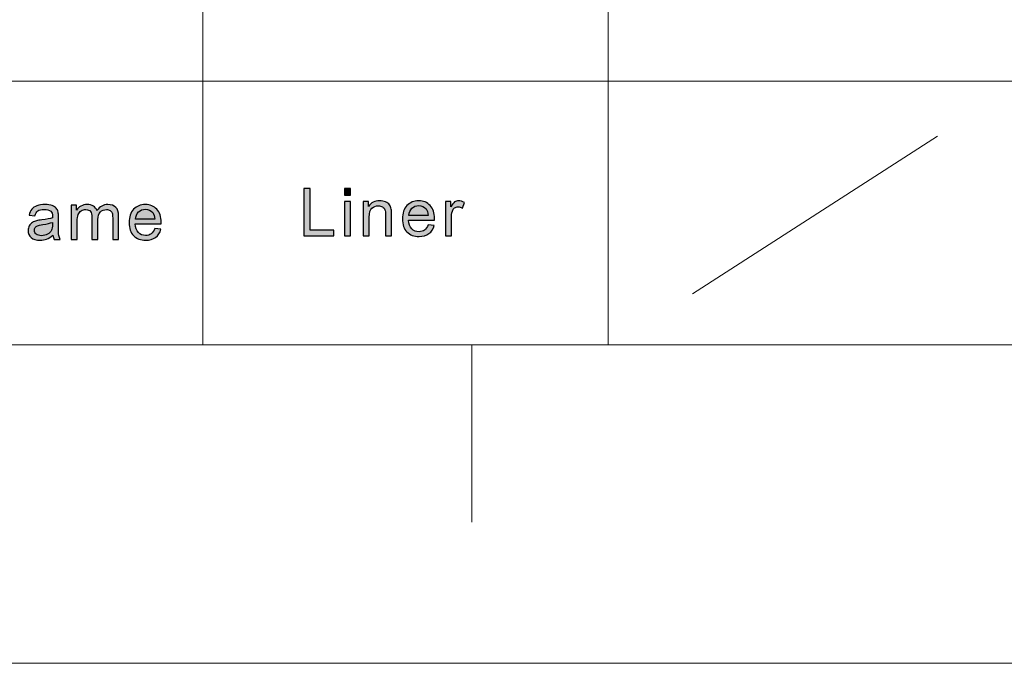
# Model space of a CAD drawing. Header units: millimetres. Extents: x -296 to 295, y -209 to 209.
# Tile 84 of 123: x 124 to 161, y -209 to -185. Entities that reach past the tile are written whole.
import ezdxf

# ---------------------------------------------------------------- set-up
doc = ezdxf.new("R2010")
doc.units = ezdxf.units.MM
doc.header["$MEASUREMENT"] = 0
doc.layers.add('layer 1', color=7, linetype='Continuous')

msp = doc.modelspace()

# ---------------------------------------------------------------- hatches: boundary and pattern name
at = {"layer": 'layer 1'}
h = msp.add_hatch(color=250, dxfattribs=at)
edge = h.paths.add_edge_path()
edge.add_spline(control_points=[(135.0598, -193), (135.0598, -193), (135.0598, -191.2407), (135.0598, -191.2407), (135.0598, -191.2407), (135.2977, -191.2407), (135.2977, -191.2407), (135.2977, -191.2407), (135.2977, -192.7936), (135.2977, -192.7936), (135.2977, -192.7936), (136.1794, -192.7936), (136.1794, -192.7936), (136.1794, -192.7936), (136.1794, -193), (136.1794, -193), (136.1794, -193), (135.0598, -193), (135.0598, -193)], knot_values=[0, 0, 0, 0, 0.1666667, 0.1666667, 0.1666667, 0.3333333, 0.3333333, 0.3333333, 0.5, 0.5, 0.5, 0.6666667, 0.6666667, 0.6666667, 0.8333333, 0.8333333, 0.8333333, 1, 1, 1, 1], degree=3, periodic=1)
h = msp.add_hatch(color=250, dxfattribs=at)
edge = h.paths.add_edge_path()
edge.add_spline(control_points=[(136.5745, -191.4864), (136.5745, -191.4864), (136.5745, -191.2407), (136.5745, -191.2407), (136.5745, -191.2407), (136.7949, -191.2407), (136.7949, -191.2407), (136.7949, -191.2407), (136.7949, -191.4864), (136.7949, -191.4864), (136.7949, -191.4864), (136.5745, -191.4864), (136.5745, -191.4864)], knot_values=[0, 0, 0, 0, 0.25, 0.25, 0.25, 0.5, 0.5, 0.5, 0.75, 0.75, 0.75, 1, 1, 1, 1], degree=3, periodic=1)
h = msp.add_hatch(color=250, dxfattribs=at)
edge = h.paths.add_edge_path()
edge.add_spline(control_points=[(136.5745, -193), (136.5745, -193), (136.5745, -191.7248), (136.5745, -191.7248), (136.5745, -191.7248), (136.7949, -191.7248), (136.7949, -191.7248), (136.7949, -191.7248), (136.7949, -193), (136.7949, -193), (136.7949, -193), (136.5745, -193), (136.5745, -193)], knot_values=[0, 0, 0, 0, 0.25, 0.25, 0.25, 0.5, 0.5, 0.5, 0.75, 0.75, 0.75, 1, 1, 1, 1], degree=3, periodic=1)
h = msp.add_hatch(color=250, dxfattribs=at)
edge = h.paths.add_edge_path()
edge.add_spline(control_points=[(137.2701, -193), (137.2701, -193), (137.2701, -191.7248), (137.2701, -191.7248), (137.2701, -191.7248), (137.468, -191.7248), (137.468, -191.7248), (137.468, -191.7248), (137.468, -191.9058), (137.468, -191.9058), (137.5631, -191.7669), (137.7009, -191.6977), (137.8808, -191.6977), (137.9593, -191.6977), (138.0311, -191.7117), (138.0966, -191.7391), (138.1621, -191.7665), (138.2114, -191.803), (138.244, -191.8476), (138.2765, -191.8923), (138.2995, -191.9455), (138.3124, -192.0069), (138.3204, -192.0471), (138.3245, -192.1171), (138.3245, -192.217), (138.3245, -192.217), (138.3245, -193), (138.3245, -193), (138.3245, -193), (138.1041, -193), (138.1041, -193), (138.1041, -193), (138.1041, -192.2252), (138.1041, -192.2252), (138.1041, -192.1371), (138.0958, -192.0712), (138.0787, -192.0278), (138.0615, -191.9844), (138.0311, -191.9496), (137.9876, -191.9234), (137.9442, -191.8976), (137.8929, -191.8845), (137.8344, -191.8845), (137.7409, -191.8845), (137.6604, -191.9136), (137.5923, -191.9721), (137.5243, -192.0303), (137.4905, -192.1412), (137.4905, -192.3042), (137.4905, -192.3042), (137.4905, -193), (137.4905, -193), (137.4905, -193), (137.2701, -193), (137.2701, -193)], knot_values=[0, 0, 0, 0, 0.0555556, 0.0555556, 0.0555556, 0.1111111, 0.1111111, 0.1111111, 0.1666667, 0.1666667, 0.1666667, 0.2222222, 0.2222222, 0.2222222, 0.2777778, 0.2777778, 0.2777778, 0.3333333, 0.3333333, 0.3333333, 0.3888889, 0.3888889, 0.3888889, 0.4444444, 0.4444444, 0.4444444, 0.5, 0.5, 0.5, 0.5555556, 0.5555556, 0.5555556, 0.6111111, 0.6111111, 0.6111111, 0.6666667, 0.6666667, 0.6666667, 0.7222222, 0.7222222, 0.7222222, 0.7777778, 0.7777778, 0.7777778, 0.8333333, 0.8333333, 0.8333333, 0.8888889, 0.8888889, 0.8888889, 0.9444444, 0.9444444, 0.9444444, 1, 1, 1, 1], degree=3, periodic=1)
h = msp.add_hatch(color=250, dxfattribs=at)
edge = h.paths.add_edge_path()
edge.add_spline(control_points=[(139.689, -192.5872), (139.689, -192.5872), (139.9169, -192.6167), (139.9169, -192.6167), (139.8814, -192.7465), (139.815, -192.8477), (139.7181, -192.9193), (139.6213, -192.991), (139.4977, -193.027), (139.3471, -193.027), (139.1576, -193.027), (139.0072, -192.9697), (138.8962, -192.855), (138.7852, -192.7408), (138.7296, -192.5798), (138.7296, -192.373), (138.7296, -192.1593), (138.7856, -191.993), (138.8978, -191.8751), (139.0102, -191.7567), (139.1558, -191.6977), (139.3349, -191.6977), (139.5082, -191.6977), (139.6497, -191.7555), (139.7595, -191.8714), (139.8693, -191.9873), (139.9243, -192.1503), (139.9243, -192.3603), (139.9243, -192.373), (139.9239, -192.3923), (139.9231, -192.4177), (139.9231, -192.4177), (138.9551, -192.4177), (138.9551, -192.4177), (138.9634, -192.5573), (139.0035, -192.6646), (139.0761, -192.7387), (139.1484, -192.8129), (139.2389, -192.8501), (139.3471, -192.8501), (139.4276, -192.8501), (139.4965, -192.8292), (139.5533, -192.7875), (139.6105, -192.7457), (139.6555, -192.6789), (139.689, -192.5872)], knot_values=[0, 0, 0, 0, 0.0666667, 0.0666667, 0.0666667, 0.1333333, 0.1333333, 0.1333333, 0.2, 0.2, 0.2, 0.2666667, 0.2666667, 0.2666667, 0.3333333, 0.3333333, 0.3333333, 0.4, 0.4, 0.4, 0.4666667, 0.4666667, 0.4666667, 0.5333333, 0.5333333, 0.5333333, 0.6, 0.6, 0.6, 0.6666667, 0.6666667, 0.6666667, 0.7333333, 0.7333333, 0.7333333, 0.8, 0.8, 0.8, 0.8666667, 0.8666667, 0.8666667, 0.9333333, 0.9333333, 0.9333333, 1, 1, 1, 1], degree=3, periodic=1)
h = msp.add_hatch(color=250, dxfattribs=at)
edge = h.paths.add_edge_path()
edge.add_spline(control_points=[(140.332, -193), (140.332, -193), (140.332, -191.7248), (140.332, -191.7248), (140.332, -191.7248), (140.5298, -191.7248), (140.5298, -191.7248), (140.5298, -191.7248), (140.5298, -191.9201), (140.5298, -191.9201), (140.5804, -191.8296), (140.6271, -191.7698), (140.6701, -191.7411), (140.7131, -191.7121), (140.7603, -191.6977), (140.8116, -191.6977), (140.8859, -191.6977), (140.9615, -191.7207), (141.0383, -191.7661), (141.0383, -191.7661), (140.9598, -191.9656), (140.9598, -191.9656), (140.9064, -191.9361), (140.853, -191.9213), (140.7996, -191.9213), (140.7515, -191.9213), (140.7085, -191.9357), (140.6705, -191.9639), (140.6326, -191.9922), (140.6054, -192.0315), (140.5892, -192.0819), (140.5645, -192.1584), (140.5524, -192.2424), (140.5524, -192.3337), (140.5524, -192.3337), (140.5524, -193), (140.5524, -193), (140.5524, -193), (140.332, -193), (140.332, -193)], knot_values=[0, 0, 0, 0, 0.0769231, 0.0769231, 0.0769231, 0.1538462, 0.1538462, 0.1538462, 0.2307692, 0.2307692, 0.2307692, 0.3076923, 0.3076923, 0.3076923, 0.3846154, 0.3846154, 0.3846154, 0.4615385, 0.4615385, 0.4615385, 0.5384615, 0.5384615, 0.5384615, 0.6153846, 0.6153846, 0.6153846, 0.6923077, 0.6923077, 0.6923077, 0.7692308, 0.7692308, 0.7692308, 0.8461538, 0.8461538, 0.8461538, 0.9230769, 0.9230769, 0.9230769, 1, 1, 1, 1], degree=3, periodic=1)
h = msp.add_hatch(color=250, dxfattribs=at)
edge = h.paths.add_edge_path()
edge.add_spline(control_points=[(125.7134, -192.9798), (125.6316, -193.0482), (125.5527, -193.0961), (125.4771, -193.1243), (125.4016, -193.1526), (125.3206, -193.1665), (125.2338, -193.1665), (125.091, -193.1665), (124.9812, -193.1325), (124.9044, -193.0641), (124.8276, -192.9962), (124.7892, -192.9089), (124.7892, -192.8029), (124.7892, -192.7406), (124.8038, -192.6837), (124.8326, -192.6321), (124.8618, -192.5805), (124.8998, -192.5396), (124.9465, -192.5084), (124.9937, -192.4773), (125.0463, -192.4536), (125.1052, -192.4376), (125.1486, -192.4265), (125.2141, -192.4159), (125.3014, -192.4052), (125.4792, -192.3848), (125.6107, -192.3598), (125.6946, -192.3311), (125.6955, -192.3016), (125.6959, -192.2828), (125.6959, -192.275), (125.6959, -192.1874), (125.675, -192.1255), (125.6333, -192.0895), (125.5769, -192.0408), (125.493, -192.0166), (125.382, -192.0166), (125.278, -192.0166), (125.2012, -192.0346), (125.1519, -192.0703), (125.1023, -192.1059), (125.066, -192.1689), (125.0421, -192.2599), (125.0421, -192.2599), (124.8267, -192.2304), (124.8267, -192.2304), (124.8464, -192.1399), (124.8785, -192.0666), (124.9236, -192.0109), (124.9686, -191.9552), (125.0338, -191.9126), (125.119, -191.8823), (125.2037, -191.8524), (125.3027, -191.8372), (125.4145, -191.8372), (125.5255, -191.8372), (125.6161, -191.8499), (125.6859, -191.8757), (125.7552, -191.9015), (125.8065, -191.9335), (125.8391, -191.9724), (125.8716, -192.0113), (125.8946, -192.0604), (125.908, -192.1198), (125.915, -192.1567), (125.9188, -192.223), (125.9188, -192.3184), (125.9188, -192.3184), (125.9188, -192.6051), (125.9188, -192.6051), (125.9188, -192.8053), (125.9234, -192.9319), (125.9326, -192.9855), (125.9413, -193.0392), (125.9597, -193.0904), (125.9864, -193.1395), (125.9864, -193.1395), (125.756, -193.1395), (125.756, -193.1395), (125.7339, -193.094), (125.7197, -193.0408), (125.7134, -192.9798)], knot_values=[0, 0, 0, 0, 0.037037, 0.037037, 0.037037, 0.0740741, 0.0740741, 0.0740741, 0.1111111, 0.1111111, 0.1111111, 0.1481481, 0.1481481, 0.1481481, 0.1851852, 0.1851852, 0.1851852, 0.2222222, 0.2222222, 0.2222222, 0.2592593, 0.2592593, 0.2592593, 0.2962963, 0.2962963, 0.2962963, 0.3333333, 0.3333333, 0.3333333, 0.3703704, 0.3703704, 0.3703704, 0.4074074, 0.4074074, 0.4074074, 0.4444444, 0.4444444, 0.4444444, 0.4814815, 0.4814815, 0.4814815, 0.5185185, 0.5185185, 0.5185185, 0.5555556, 0.5555556, 0.5555556, 0.5925926, 0.5925926, 0.5925926, 0.6296296, 0.6296296, 0.6296296, 0.6666667, 0.6666667, 0.6666667, 0.7037037, 0.7037037, 0.7037037, 0.7407407, 0.7407407, 0.7407407, 0.7777778, 0.7777778, 0.7777778, 0.8148148, 0.8148148, 0.8148148, 0.8518519, 0.8518519, 0.8518519, 0.8888889, 0.8888889, 0.8888889, 0.9259259, 0.9259259, 0.9259259, 0.962963, 0.962963, 0.962963, 1, 1, 1, 1], degree=3, periodic=1)
h = msp.add_hatch(color=250, dxfattribs=at)
edge = h.paths.add_edge_path()
edge.add_spline(control_points=[(126.3966, -193.1395), (126.3966, -193.1395), (126.3966, -191.8643), (126.3966, -191.8643), (126.3966, -191.8643), (126.5944, -191.8643), (126.5944, -191.8643), (126.5944, -191.8643), (126.5944, -192.0445), (126.5944, -192.0445), (126.6349, -191.9822), (126.6891, -191.9318), (126.7568, -191.8942), (126.8244, -191.8561), (126.9013, -191.8372), (126.9876, -191.8372), (127.0836, -191.8372), (127.1625, -191.8569), (127.2239, -191.8958), (127.2853, -191.9351), (127.3287, -191.9896), (127.3538, -192.06), (127.4573, -191.9114), (127.5913, -191.8372), (127.7566, -191.8372), (127.886, -191.8372), (127.9858, -191.872), (128.0551, -191.9421), (128.1248, -192.0121), (128.1599, -192.1198), (128.1599, -192.2652), (128.1599, -192.2652), (128.1599, -193.1395), (128.1599, -193.1395), (128.1599, -193.1395), (127.9394, -193.1395), (127.9394, -193.1395), (127.9394, -193.1395), (127.9394, -192.3368), (127.9394, -192.3368), (127.9394, -192.2508), (127.9319, -192.1886), (127.9177, -192.1505), (127.9035, -192.1124), (127.8776, -192.0821), (127.8397, -192.0588), (127.8021, -192.0354), (127.7578, -192.024), (127.7074, -192.024), (127.6155, -192.024), (127.5395, -192.0539), (127.4789, -192.1133), (127.4185, -192.173), (127.3884, -192.2685), (127.3884, -192.3995), (127.3884, -192.3995), (127.3884, -193.1395), (127.3884, -193.1395), (127.3884, -193.1395), (127.168, -193.1395), (127.168, -193.1395), (127.168, -193.1395), (127.168, -192.3119), (127.168, -192.3119), (127.168, -192.216), (127.15, -192.144), (127.1141, -192.0961), (127.0782, -192.0481), (127.0194, -192.024), (126.938, -192.024), (126.8762, -192.024), (126.819, -192.0399), (126.7664, -192.0719), (126.7138, -192.1038), (126.6758, -192.1505), (126.652, -192.2124), (126.6287, -192.2738), (126.617, -192.3626), (126.617, -192.4785), (126.617, -192.4785), (126.617, -193.1395), (126.617, -193.1395), (126.617, -193.1395), (126.3966, -193.1395), (126.3966, -193.1395)], knot_values=[0, 0, 0, 0, 0.0357143, 0.0357143, 0.0357143, 0.0714286, 0.0714286, 0.0714286, 0.1071429, 0.1071429, 0.1071429, 0.1428571, 0.1428571, 0.1428571, 0.1785714, 0.1785714, 0.1785714, 0.2142857, 0.2142857, 0.2142857, 0.25, 0.25, 0.25, 0.2857143, 0.2857143, 0.2857143, 0.3214286, 0.3214286, 0.3214286, 0.3571429, 0.3571429, 0.3571429, 0.3928571, 0.3928571, 0.3928571, 0.4285714, 0.4285714, 0.4285714, 0.4642857, 0.4642857, 0.4642857, 0.5, 0.5, 0.5, 0.5357143, 0.5357143, 0.5357143, 0.5714286, 0.5714286, 0.5714286, 0.6071429, 0.6071429, 0.6071429, 0.6428571, 0.6428571, 0.6428571, 0.6785714, 0.6785714, 0.6785714, 0.7142857, 0.7142857, 0.7142857, 0.75, 0.75, 0.75, 0.7857143, 0.7857143, 0.7857143, 0.8214286, 0.8214286, 0.8214286, 0.8571429, 0.8571429, 0.8571429, 0.8928571, 0.8928571, 0.8928571, 0.9285714, 0.9285714, 0.9285714, 0.9642857, 0.9642857, 0.9642857, 1, 1, 1, 1], degree=3, periodic=1)
h = msp.add_hatch(color=250, dxfattribs=at)
edge = h.paths.add_edge_path()
edge.add_spline(control_points=[(129.5088, -192.7267), (129.5088, -192.7267), (129.7367, -192.7562), (129.7367, -192.7562), (129.7013, -192.886), (129.6349, -192.9872), (129.538, -193.0588), (129.4411, -193.1305), (129.3176, -193.1665), (129.1669, -193.1665), (128.9774, -193.1665), (128.827, -193.1092), (128.716, -192.9945), (128.605, -192.8803), (128.5495, -192.7193), (128.5495, -192.5125), (128.5495, -192.2988), (128.6054, -192.1325), (128.7177, -192.0146), (128.83, -191.8962), (128.9757, -191.8372), (129.1548, -191.8372), (129.3281, -191.8372), (129.4696, -191.895), (129.5793, -192.0109), (129.6891, -192.1268), (129.7442, -192.2898), (129.7442, -192.4998), (129.7442, -192.5125), (129.7438, -192.5318), (129.7429, -192.5572), (129.7429, -192.5572), (128.775, -192.5572), (128.775, -192.5572), (128.7832, -192.6968), (128.8234, -192.8041), (128.896, -192.8782), (128.9682, -192.9524), (129.0588, -192.9896), (129.1669, -192.9896), (129.2474, -192.9896), (129.3163, -192.9687), (129.3731, -192.927), (129.4303, -192.8852), (129.4754, -192.8184), (129.5088, -192.7267)], knot_values=[0, 0, 0, 0, 0.0666667, 0.0666667, 0.0666667, 0.1333333, 0.1333333, 0.1333333, 0.2, 0.2, 0.2, 0.2666667, 0.2666667, 0.2666667, 0.3333333, 0.3333333, 0.3333333, 0.4, 0.4, 0.4, 0.4666667, 0.4666667, 0.4666667, 0.5333333, 0.5333333, 0.5333333, 0.6, 0.6, 0.6, 0.6666667, 0.6666667, 0.6666667, 0.7333333, 0.7333333, 0.7333333, 0.8, 0.8, 0.8, 0.8666667, 0.8666667, 0.8666667, 0.9333333, 0.9333333, 0.9333333, 1, 1, 1, 1], degree=3, periodic=1)
h = msp.add_hatch(color=250, dxfattribs=at)
edge = h.paths.add_edge_path()
edge.add_spline(control_points=[(128.7874, -192.3803), (128.7874, -192.3803), (129.5112, -192.3803), (129.5112, -192.3803), (129.5017, -192.273), (129.4737, -192.1927), (129.4282, -192.1391), (129.3585, -192.0559), (129.2675, -192.0141), (129.156, -192.0141), (129.055, -192.0141), (128.9703, -192.0473), (128.9014, -192.1137), (128.833, -192.18), (128.7949, -192.2689), (128.7874, -192.3803)], knot_values=[0, 0, 0, 0, 0.2, 0.2, 0.2, 0.4, 0.4, 0.4, 0.6, 0.6, 0.6, 0.8, 0.8, 0.8, 1, 1, 1, 1], degree=3, periodic=1)
h = msp.add_hatch(color=250, dxfattribs=at)
edge = h.paths.add_edge_path()
edge.add_spline(control_points=[(138.9675, -192.2408), (138.9675, -192.2408), (139.6914, -192.2408), (139.6914, -192.2408), (139.6818, -192.1335), (139.6539, -192.0532), (139.6083, -191.9996), (139.5387, -191.9164), (139.4477, -191.8746), (139.3361, -191.8746), (139.2351, -191.8746), (139.1504, -191.9078), (139.0815, -191.9742), (139.0131, -192.0405), (138.9751, -192.1294), (138.9675, -192.2408)], knot_values=[0, 0, 0, 0, 0.2, 0.2, 0.2, 0.4, 0.4, 0.4, 0.6, 0.6, 0.6, 0.8, 0.8, 0.8, 1, 1, 1, 1], degree=3, periodic=1)
h = msp.add_hatch(color=250, dxfattribs=at)
edge = h.paths.add_edge_path()
edge.add_spline(control_points=[(125.6959, -192.5007), (125.6157, -192.5326), (125.4956, -192.5596), (125.3352, -192.5817), (125.2442, -192.5944), (125.18, -192.6088), (125.1423, -192.6247), (125.1048, -192.6407), (125.076, -192.6641), (125.0555, -192.6944), (125.0351, -192.7251), (125.0246, -192.7591), (125.0246, -192.7967), (125.0246, -192.8537), (125.0467, -192.9016), (125.0914, -192.9397), (125.1361, -192.9777), (125.2012, -192.997), (125.2868, -192.997), (125.3715, -192.997), (125.4471, -192.979), (125.5135, -192.9425), (125.5794, -192.9065), (125.6283, -192.8569), (125.6592, -192.7943), (125.6829, -192.7455), (125.6946, -192.6739), (125.6946, -192.5793), (125.6946, -192.5793), (125.6959, -192.5007), (125.6959, -192.5007)], knot_values=[0, 0, 0, 0, 0.1, 0.1, 0.1, 0.2, 0.2, 0.2, 0.3, 0.3, 0.3, 0.4, 0.4, 0.4, 0.5, 0.5, 0.5, 0.6, 0.6, 0.6, 0.7, 0.7, 0.7, 0.8, 0.8, 0.8, 0.9, 0.9, 0.9, 1, 1, 1, 1], degree=3, periodic=1)

# ---------------------------------------------------------------- linework, layer by layer
at = {"layer": 'layer 1', "color": 1, "lineweight": 0}
msp.add_open_spline([(295.3283, 209.2747), (295.3283, 209.2747), (295.3283, -208.9236), (295.3283, -208.9236), (295.3283, -208.9236), (-296.1944, -208.9236), (-296.1944, -208.9236), (-296.1944, -208.9236), (-296.1944, 209.2747), (-296.1944, 209.2747), (-296.1944, 209.2747), (295.3283, 209.2747), (295.3283, 209.2747)], degree=3, knots=[0, 0, 0, 0, 0.25, 0.25, 0.25, 0.5, 0.5, 0.5, 0.75, 0.75, 0.75, 1, 1, 1, 1], dxfattribs=at)
at = {"layer": 'layer 1', "color": 5, "lineweight": 0}
msp.add_open_spline([(-281.2487, 194.7284), (-281.2487, 194.7284), (-281.2487, -197.0649), (-281.2487, -197.0649), (-281.2487, -197.0649), (283.3586, -197.0649), (283.3586, -197.0649)], degree=3, knots=[0, 0, 0, 0, 0.5, 0.5, 0.5, 1, 1, 1, 1], dxfattribs=at)
at = {"layer": 'layer 1', "lineweight": 0}
for points in [[(131.2913, -128.5636), (131.2913, -128.5636), (131.2913, -197.0649), (131.2913, -197.0649)], [(146.3931, -128.5636), (146.3931, -128.5636), (146.3931, -197.0649), (146.3931, -197.0649)], [(149.5334, -195.1579), (149.5334, -195.1579), (158.6538, -189.2913), (158.6538, -189.2913)]]:
    msp.add_open_spline(points, degree=3, dxfattribs=at)
at = {"layer": 'layer 1', "color": 5, "lineweight": 0}
msp.add_open_spline([(85.6856, -187.2376), (85.6856, -187.2376), (191.9976, -187.2376), (191.9976, -187.2376)], degree=3, dxfattribs=at)
at = {"layer": 'layer 1', "color": 250}
for points, knots in [([(135.0598, -193), (135.0598, -193), (135.0598, -191.2407), (135.0598, -191.2407), (135.0598, -191.2407), (135.2977, -191.2407), (135.2977, -191.2407), (135.2977, -191.2407), (135.2977, -192.7936), (135.2977, -192.7936), (135.2977, -192.7936), (136.1794, -192.7936), (136.1794, -192.7936), (136.1794, -192.7936), (136.1794, -193), (136.1794, -193), (136.1794, -193), (135.0598, -193), (135.0598, -193)], [0, 0, 0, 0, 0.1666667, 0.1666667, 0.1666667, 0.3333333, 0.3333333, 0.3333333, 0.5, 0.5, 0.5, 0.6666667, 0.6666667, 0.6666667, 0.8333333, 0.8333333, 0.8333333, 1, 1, 1, 1]), ([(136.5745, -191.4864), (136.5745, -191.4864), (136.5745, -191.2407), (136.5745, -191.2407), (136.5745, -191.2407), (136.7949, -191.2407), (136.7949, -191.2407), (136.7949, -191.2407), (136.7949, -191.4864), (136.7949, -191.4864), (136.7949, -191.4864), (136.5745, -191.4864), (136.5745, -191.4864)], [0, 0, 0, 0, 0.25, 0.25, 0.25, 0.5, 0.5, 0.5, 0.75, 0.75, 0.75, 1, 1, 1, 1]), ([(136.5745, -193), (136.5745, -193), (136.5745, -191.7248), (136.5745, -191.7248), (136.5745, -191.7248), (136.7949, -191.7248), (136.7949, -191.7248), (136.7949, -191.7248), (136.7949, -193), (136.7949, -193), (136.7949, -193), (136.5745, -193), (136.5745, -193)], [0, 0, 0, 0, 0.25, 0.25, 0.25, 0.5, 0.5, 0.5, 0.75, 0.75, 0.75, 1, 1, 1, 1]), ([(137.2701, -193), (137.2701, -193), (137.2701, -191.7248), (137.2701, -191.7248), (137.2701, -191.7248), (137.468, -191.7248), (137.468, -191.7248), (137.468, -191.7248), (137.468, -191.9058), (137.468, -191.9058), (137.5631, -191.7669), (137.7009, -191.6977), (137.8808, -191.6977), (137.9593, -191.6977), (138.0311, -191.7117), (138.0966, -191.7391), (138.1621, -191.7665), (138.2114, -191.803), (138.244, -191.8476), (138.2765, -191.8923), (138.2995, -191.9455), (138.3124, -192.0069), (138.3204, -192.0471), (138.3245, -192.1171), (138.3245, -192.217), (138.3245, -192.217), (138.3245, -193), (138.3245, -193), (138.3245, -193), (138.1041, -193), (138.1041, -193), (138.1041, -193), (138.1041, -192.2252), (138.1041, -192.2252), (138.1041, -192.1371), (138.0958, -192.0712), (138.0787, -192.0278), (138.0615, -191.9844), (138.0311, -191.9496), (137.9876, -191.9234), (137.9442, -191.8976), (137.8929, -191.8845), (137.8344, -191.8845), (137.7409, -191.8845), (137.6604, -191.9136), (137.5923, -191.9721), (137.5243, -192.0303), (137.4905, -192.1412), (137.4905, -192.3042), (137.4905, -192.3042), (137.4905, -193), (137.4905, -193), (137.4905, -193), (137.2701, -193), (137.2701, -193)], [0, 0, 0, 0, 0.0555556, 0.0555556, 0.0555556, 0.1111111, 0.1111111, 0.1111111, 0.1666667, 0.1666667, 0.1666667, 0.2222222, 0.2222222, 0.2222222, 0.2777778, 0.2777778, 0.2777778, 0.3333333, 0.3333333, 0.3333333, 0.3888889, 0.3888889, 0.3888889, 0.4444444, 0.4444444, 0.4444444, 0.5, 0.5, 0.5, 0.5555556, 0.5555556, 0.5555556, 0.6111111, 0.6111111, 0.6111111, 0.6666667, 0.6666667, 0.6666667, 0.7222222, 0.7222222, 0.7222222, 0.7777778, 0.7777778, 0.7777778, 0.8333333, 0.8333333, 0.8333333, 0.8888889, 0.8888889, 0.8888889, 0.9444444, 0.9444444, 0.9444444, 1, 1, 1, 1]), ([(139.689, -192.5872), (139.689, -192.5872), (139.9169, -192.6167), (139.9169, -192.6167), (139.8814, -192.7465), (139.815, -192.8477), (139.7181, -192.9193), (139.6213, -192.991), (139.4977, -193.027), (139.3471, -193.027), (139.1576, -193.027), (139.0072, -192.9697), (138.8962, -192.855), (138.7852, -192.7408), (138.7296, -192.5798), (138.7296, -192.373), (138.7296, -192.1593), (138.7856, -191.993), (138.8978, -191.8751), (139.0102, -191.7567), (139.1558, -191.6977), (139.3349, -191.6977), (139.5082, -191.6977), (139.6497, -191.7555), (139.7595, -191.8714), (139.8693, -191.9873), (139.9243, -192.1503), (139.9243, -192.3603), (139.9243, -192.373), (139.9239, -192.3923), (139.9231, -192.4177), (139.9231, -192.4177), (138.9551, -192.4177), (138.9551, -192.4177), (138.9634, -192.5573), (139.0035, -192.6646), (139.0761, -192.7387), (139.1484, -192.8129), (139.2389, -192.8501), (139.3471, -192.8501), (139.4276, -192.8501), (139.4965, -192.8292), (139.5533, -192.7875), (139.6105, -192.7457), (139.6555, -192.6789), (139.689, -192.5872)], [0, 0, 0, 0, 0.0666667, 0.0666667, 0.0666667, 0.1333333, 0.1333333, 0.1333333, 0.2, 0.2, 0.2, 0.2666667, 0.2666667, 0.2666667, 0.3333333, 0.3333333, 0.3333333, 0.4, 0.4, 0.4, 0.4666667, 0.4666667, 0.4666667, 0.5333333, 0.5333333, 0.5333333, 0.6, 0.6, 0.6, 0.6666667, 0.6666667, 0.6666667, 0.7333333, 0.7333333, 0.7333333, 0.8, 0.8, 0.8, 0.8666667, 0.8666667, 0.8666667, 0.9333333, 0.9333333, 0.9333333, 1, 1, 1, 1]), ([(140.332, -193), (140.332, -193), (140.332, -191.7248), (140.332, -191.7248), (140.332, -191.7248), (140.5298, -191.7248), (140.5298, -191.7248), (140.5298, -191.7248), (140.5298, -191.9201), (140.5298, -191.9201), (140.5804, -191.8296), (140.6271, -191.7698), (140.6701, -191.7411), (140.7131, -191.7121), (140.7603, -191.6977), (140.8116, -191.6977), (140.8859, -191.6977), (140.9615, -191.7207), (141.0383, -191.7661), (141.0383, -191.7661), (140.9598, -191.9656), (140.9598, -191.9656), (140.9064, -191.9361), (140.853, -191.9213), (140.7996, -191.9213), (140.7515, -191.9213), (140.7085, -191.9357), (140.6705, -191.9639), (140.6326, -191.9922), (140.6054, -192.0315), (140.5892, -192.0819), (140.5645, -192.1584), (140.5524, -192.2424), (140.5524, -192.3337), (140.5524, -192.3337), (140.5524, -193), (140.5524, -193), (140.5524, -193), (140.332, -193), (140.332, -193)], [0, 0, 0, 0, 0.0769231, 0.0769231, 0.0769231, 0.1538462, 0.1538462, 0.1538462, 0.2307692, 0.2307692, 0.2307692, 0.3076923, 0.3076923, 0.3076923, 0.3846154, 0.3846154, 0.3846154, 0.4615385, 0.4615385, 0.4615385, 0.5384615, 0.5384615, 0.5384615, 0.6153846, 0.6153846, 0.6153846, 0.6923077, 0.6923077, 0.6923077, 0.7692308, 0.7692308, 0.7692308, 0.8461538, 0.8461538, 0.8461538, 0.9230769, 0.9230769, 0.9230769, 1, 1, 1, 1]), ([(125.7134, -192.9798), (125.6316, -193.0482), (125.5527, -193.0961), (125.4771, -193.1243), (125.4016, -193.1526), (125.3206, -193.1665), (125.2338, -193.1665), (125.091, -193.1665), (124.9812, -193.1325), (124.9044, -193.0641), (124.8276, -192.9962), (124.7892, -192.9089), (124.7892, -192.8029), (124.7892, -192.7406), (124.8038, -192.6837), (124.8326, -192.6321), (124.8618, -192.5805), (124.8998, -192.5396), (124.9465, -192.5084), (124.9937, -192.4773), (125.0463, -192.4536), (125.1052, -192.4376), (125.1486, -192.4265), (125.2141, -192.4159), (125.3014, -192.4052), (125.4792, -192.3848), (125.6107, -192.3598), (125.6946, -192.3311), (125.6955, -192.3016), (125.6959, -192.2828), (125.6959, -192.275), (125.6959, -192.1874), (125.675, -192.1255), (125.6333, -192.0895), (125.5769, -192.0408), (125.493, -192.0166), (125.382, -192.0166), (125.278, -192.0166), (125.2012, -192.0346), (125.1519, -192.0703), (125.1023, -192.1059), (125.066, -192.1689), (125.0421, -192.2599), (125.0421, -192.2599), (124.8267, -192.2304), (124.8267, -192.2304), (124.8464, -192.1399), (124.8785, -192.0666), (124.9236, -192.0109), (124.9686, -191.9552), (125.0338, -191.9126), (125.119, -191.8823), (125.2037, -191.8524), (125.3027, -191.8372), (125.4145, -191.8372), (125.5255, -191.8372), (125.6161, -191.8499), (125.6859, -191.8757), (125.7552, -191.9015), (125.8065, -191.9335), (125.8391, -191.9724), (125.8716, -192.0113), (125.8946, -192.0604), (125.908, -192.1198), (125.915, -192.1567), (125.9188, -192.223), (125.9188, -192.3184), (125.9188, -192.3184), (125.9188, -192.6051), (125.9188, -192.6051), (125.9188, -192.8053), (125.9234, -192.9319), (125.9326, -192.9855), (125.9413, -193.0392), (125.9597, -193.0904), (125.9864, -193.1395), (125.9864, -193.1395), (125.756, -193.1395), (125.756, -193.1395), (125.7339, -193.094), (125.7197, -193.0408), (125.7134, -192.9798)], [0, 0, 0, 0, 0.037037, 0.037037, 0.037037, 0.0740741, 0.0740741, 0.0740741, 0.1111111, 0.1111111, 0.1111111, 0.1481481, 0.1481481, 0.1481481, 0.1851852, 0.1851852, 0.1851852, 0.2222222, 0.2222222, 0.2222222, 0.2592593, 0.2592593, 0.2592593, 0.2962963, 0.2962963, 0.2962963, 0.3333333, 0.3333333, 0.3333333, 0.3703704, 0.3703704, 0.3703704, 0.4074074, 0.4074074, 0.4074074, 0.4444444, 0.4444444, 0.4444444, 0.4814815, 0.4814815, 0.4814815, 0.5185185, 0.5185185, 0.5185185, 0.5555556, 0.5555556, 0.5555556, 0.5925926, 0.5925926, 0.5925926, 0.6296296, 0.6296296, 0.6296296, 0.6666667, 0.6666667, 0.6666667, 0.7037037, 0.7037037, 0.7037037, 0.7407407, 0.7407407, 0.7407407, 0.7777778, 0.7777778, 0.7777778, 0.8148148, 0.8148148, 0.8148148, 0.8518519, 0.8518519, 0.8518519, 0.8888889, 0.8888889, 0.8888889, 0.9259259, 0.9259259, 0.9259259, 0.962963, 0.962963, 0.962963, 1, 1, 1, 1]), ([(126.3966, -193.1395), (126.3966, -193.1395), (126.3966, -191.8643), (126.3966, -191.8643), (126.3966, -191.8643), (126.5944, -191.8643), (126.5944, -191.8643), (126.5944, -191.8643), (126.5944, -192.0445), (126.5944, -192.0445), (126.6349, -191.9822), (126.6891, -191.9318), (126.7568, -191.8942), (126.8244, -191.8561), (126.9013, -191.8372), (126.9876, -191.8372), (127.0836, -191.8372), (127.1625, -191.8569), (127.2239, -191.8958), (127.2853, -191.9351), (127.3287, -191.9896), (127.3538, -192.06), (127.4573, -191.9114), (127.5913, -191.8372), (127.7566, -191.8372), (127.886, -191.8372), (127.9858, -191.872), (128.0551, -191.9421), (128.1248, -192.0121), (128.1599, -192.1198), (128.1599, -192.2652), (128.1599, -192.2652), (128.1599, -193.1395), (128.1599, -193.1395), (128.1599, -193.1395), (127.9394, -193.1395), (127.9394, -193.1395), (127.9394, -193.1395), (127.9394, -192.3368), (127.9394, -192.3368), (127.9394, -192.2508), (127.9319, -192.1886), (127.9177, -192.1505), (127.9035, -192.1124), (127.8776, -192.0821), (127.8397, -192.0588), (127.8021, -192.0354), (127.7578, -192.024), (127.7074, -192.024), (127.6155, -192.024), (127.5395, -192.0539), (127.4789, -192.1133), (127.4185, -192.173), (127.3884, -192.2685), (127.3884, -192.3995), (127.3884, -192.3995), (127.3884, -193.1395), (127.3884, -193.1395), (127.3884, -193.1395), (127.168, -193.1395), (127.168, -193.1395), (127.168, -193.1395), (127.168, -192.3119), (127.168, -192.3119), (127.168, -192.216), (127.15, -192.144), (127.1141, -192.0961), (127.0782, -192.0481), (127.0194, -192.024), (126.938, -192.024), (126.8762, -192.024), (126.819, -192.0399), (126.7664, -192.0719), (126.7138, -192.1038), (126.6758, -192.1505), (126.652, -192.2124), (126.6287, -192.2738), (126.617, -192.3626), (126.617, -192.4785), (126.617, -192.4785), (126.617, -193.1395), (126.617, -193.1395), (126.617, -193.1395), (126.3966, -193.1395), (126.3966, -193.1395)], [0, 0, 0, 0, 0.0357143, 0.0357143, 0.0357143, 0.0714286, 0.0714286, 0.0714286, 0.1071429, 0.1071429, 0.1071429, 0.1428571, 0.1428571, 0.1428571, 0.1785714, 0.1785714, 0.1785714, 0.2142857, 0.2142857, 0.2142857, 0.25, 0.25, 0.25, 0.2857143, 0.2857143, 0.2857143, 0.3214286, 0.3214286, 0.3214286, 0.3571429, 0.3571429, 0.3571429, 0.3928571, 0.3928571, 0.3928571, 0.4285714, 0.4285714, 0.4285714, 0.4642857, 0.4642857, 0.4642857, 0.5, 0.5, 0.5, 0.5357143, 0.5357143, 0.5357143, 0.5714286, 0.5714286, 0.5714286, 0.6071429, 0.6071429, 0.6071429, 0.6428571, 0.6428571, 0.6428571, 0.6785714, 0.6785714, 0.6785714, 0.7142857, 0.7142857, 0.7142857, 0.75, 0.75, 0.75, 0.7857143, 0.7857143, 0.7857143, 0.8214286, 0.8214286, 0.8214286, 0.8571429, 0.8571429, 0.8571429, 0.8928571, 0.8928571, 0.8928571, 0.9285714, 0.9285714, 0.9285714, 0.9642857, 0.9642857, 0.9642857, 1, 1, 1, 1]), ([(129.5088, -192.7267), (129.5088, -192.7267), (129.7367, -192.7562), (129.7367, -192.7562), (129.7013, -192.886), (129.6349, -192.9872), (129.538, -193.0588), (129.4411, -193.1305), (129.3176, -193.1665), (129.1669, -193.1665), (128.9774, -193.1665), (128.827, -193.1092), (128.716, -192.9945), (128.605, -192.8803), (128.5495, -192.7193), (128.5495, -192.5125), (128.5495, -192.2988), (128.6054, -192.1325), (128.7177, -192.0146), (128.83, -191.8962), (128.9757, -191.8372), (129.1548, -191.8372), (129.3281, -191.8372), (129.4696, -191.895), (129.5793, -192.0109), (129.6891, -192.1268), (129.7442, -192.2898), (129.7442, -192.4998), (129.7442, -192.5125), (129.7438, -192.5318), (129.7429, -192.5572), (129.7429, -192.5572), (128.775, -192.5572), (128.775, -192.5572), (128.7832, -192.6968), (128.8234, -192.8041), (128.896, -192.8782), (128.9682, -192.9524), (129.0588, -192.9896), (129.1669, -192.9896), (129.2474, -192.9896), (129.3163, -192.9687), (129.3731, -192.927), (129.4303, -192.8852), (129.4754, -192.8184), (129.5088, -192.7267)], [0, 0, 0, 0, 0.0666667, 0.0666667, 0.0666667, 0.1333333, 0.1333333, 0.1333333, 0.2, 0.2, 0.2, 0.2666667, 0.2666667, 0.2666667, 0.3333333, 0.3333333, 0.3333333, 0.4, 0.4, 0.4, 0.4666667, 0.4666667, 0.4666667, 0.5333333, 0.5333333, 0.5333333, 0.6, 0.6, 0.6, 0.6666667, 0.6666667, 0.6666667, 0.7333333, 0.7333333, 0.7333333, 0.8, 0.8, 0.8, 0.8666667, 0.8666667, 0.8666667, 0.9333333, 0.9333333, 0.9333333, 1, 1, 1, 1]), ([(128.7874, -192.3803), (128.7874, -192.3803), (129.5112, -192.3803), (129.5112, -192.3803), (129.5017, -192.273), (129.4737, -192.1927), (129.4282, -192.1391), (129.3585, -192.0559), (129.2675, -192.0141), (129.156, -192.0141), (129.055, -192.0141), (128.9703, -192.0473), (128.9014, -192.1137), (128.833, -192.18), (128.7949, -192.2689), (128.7874, -192.3803)], [0, 0, 0, 0, 0.2, 0.2, 0.2, 0.4, 0.4, 0.4, 0.6, 0.6, 0.6, 0.8, 0.8, 0.8, 1, 1, 1, 1]), ([(138.9675, -192.2408), (138.9675, -192.2408), (139.6914, -192.2408), (139.6914, -192.2408), (139.6818, -192.1335), (139.6539, -192.0532), (139.6083, -191.9996), (139.5387, -191.9164), (139.4477, -191.8746), (139.3361, -191.8746), (139.2351, -191.8746), (139.1504, -191.9078), (139.0815, -191.9742), (139.0131, -192.0405), (138.9751, -192.1294), (138.9675, -192.2408)], [0, 0, 0, 0, 0.2, 0.2, 0.2, 0.4, 0.4, 0.4, 0.6, 0.6, 0.6, 0.8, 0.8, 0.8, 1, 1, 1, 1]), ([(125.6959, -192.5007), (125.6157, -192.5326), (125.4956, -192.5596), (125.3352, -192.5817), (125.2442, -192.5944), (125.18, -192.6088), (125.1423, -192.6247), (125.1048, -192.6407), (125.076, -192.6641), (125.0555, -192.6944), (125.0351, -192.7251), (125.0246, -192.7591), (125.0246, -192.7967), (125.0246, -192.8537), (125.0467, -192.9016), (125.0914, -192.9397), (125.1361, -192.9777), (125.2012, -192.997), (125.2868, -192.997), (125.3715, -192.997), (125.4471, -192.979), (125.5135, -192.9425), (125.5794, -192.9065), (125.6283, -192.8569), (125.6592, -192.7943), (125.6829, -192.7455), (125.6946, -192.6739), (125.6946, -192.5793), (125.6946, -192.5793), (125.6959, -192.5007), (125.6959, -192.5007)], [0, 0, 0, 0, 0.1, 0.1, 0.1, 0.2, 0.2, 0.2, 0.3, 0.3, 0.3, 0.4, 0.4, 0.4, 0.5, 0.5, 0.5, 0.6, 0.6, 0.6, 0.7, 0.7, 0.7, 0.8, 0.8, 0.8, 0.9, 0.9, 0.9, 1, 1, 1, 1])]:
    msp.add_open_spline(points, degree=3, knots=knots, dxfattribs=at)
at = {"layer": 'layer 1', "color": 1, "lineweight": 0}
msp.add_open_spline([(141.309, -197.0649), (141.309, -197.0649), (141.309, -203.6661), (141.309, -203.6661)], degree=3, dxfattribs=at)

doc.saveas('drawing.dxf')
